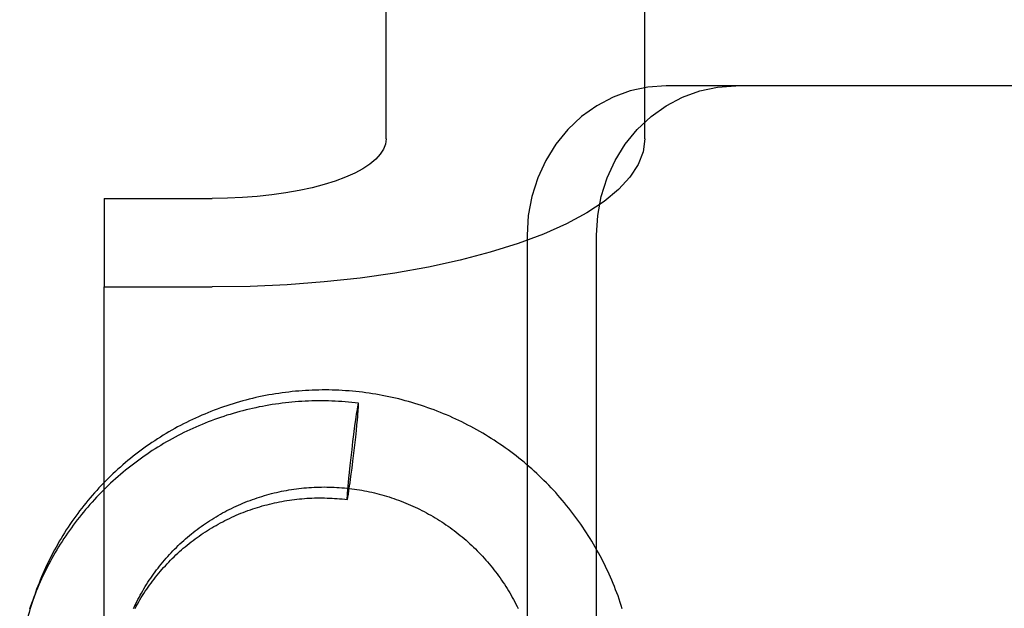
# Model space of a CAD drawing. Header units: inches. Extents: x 0 to 224, y 0 to 145.
# Tile 31 of 92: x 74.172 to 74.569, y 53.16 to 53.396. Entities that reach past the tile are written whole.
import ezdxf

# ---------------------------------------------------------------- set-up
doc = ezdxf.new("R2010")
doc.units = ezdxf.units.IN
doc.header["$LTSCALE"] = 12.302632
doc.header["$MEASUREMENT"] = 0
doc.linetypes.add('HIDDEN', pattern=[0.2, 0.1, -0.1])
doc.layers.add('DEFAULT_2', color=8, linetype='HIDDEN')

msp = doc.modelspace()

# ---------------------------------------------------------------- linework, layer by layer
at = {"layer": 'DEFAULT_2', "color": 8, "linetype": 'HIDDEN'}
for p, q in [((74.31988, 53.3485), (74.31988, 54.12876)), ((74.42388, 53.3485), (74.42388, 54.12876)), ((75.00391, 53.36987), (74.43256, 53.36987)), ((74.20638, 53.32456), (74.20638, 53.28899)), ((74.20638, 53.32456), (74.24988, 53.32456)), ((74.37655, 53.30987), (74.37655, 52.88587)), ((74.4045, 52.88587), (74.4045, 53.30987)), ((74.20638, 52.3493), (74.20638, 53.28899)), ((74.20638, 53.28899), (74.24988, 53.28899)), ((74.30813, 53.23973), (74.30805, 53.23922)), ((74.30821, 53.24019), (74.30813, 53.23973)), ((74.30826, 53.24048), (74.30821, 53.24019)), ((74.30831, 53.24074), (74.30826, 53.24048)), ((74.30835, 53.24099), (74.30831, 53.24074)), ((74.3087, 53.24228), (74.30862, 53.24215)), ((74.30863, 53.2393), (74.30866, 53.2398)), ((74.30866, 53.2398), (74.30869, 53.24026)), ((74.30869, 53.24026), (74.30871, 53.24054)), ((74.30871, 53.24054), (74.30872, 53.2408)), ((74.30872, 53.2408), (74.30874, 53.24104)), ((74.30874, 53.24104), (74.30875, 53.24126)), ((74.30751, 53.23559), (74.3073, 53.23405)), ((74.30768, 53.23678), (74.30751, 53.23559)), ((74.30784, 53.23787), (74.30768, 53.23678)), ((74.30796, 53.23867), (74.30784, 53.23787)), ((74.30805, 53.23922), (74.30796, 53.23867)), ((74.30812, 53.23363), (74.3083, 53.23545)), ((74.3083, 53.23545), (74.30843, 53.23688)), ((74.30843, 53.23688), (74.30852, 53.23796)), ((74.30852, 53.23796), (74.30859, 53.23875)), ((74.30859, 53.23875), (74.30863, 53.2393)), ((74.30704, 53.2321), (74.30673, 53.22972)), ((74.3073, 53.23405), (74.30704, 53.2321)), ((74.30789, 53.23135), (74.30812, 53.23363)), ((74.30673, 53.22972), (74.30637, 53.2269)), ((74.30725, 53.22543), (74.3076, 53.22862)), ((74.3076, 53.22862), (74.30789, 53.23135)), ((74.30598, 53.22365), (74.30561, 53.22039)), ((74.30637, 53.2269), (74.30598, 53.22365)), ((74.30687, 53.22216), (74.30725, 53.22543)), ((74.30561, 53.22039), (74.30525, 53.2172)), ((74.30648, 53.21892), (74.30687, 53.22216)), ((74.30525, 53.2172), (74.30496, 53.21446)), ((74.30582, 53.21371), (74.30613, 53.2161)), ((74.30613, 53.2161), (74.30648, 53.21892)), ((74.30473, 53.21219), (74.30455, 53.21036)), ((74.30496, 53.21446), (74.30473, 53.21219)), ((74.30534, 53.21022), (74.30556, 53.21177)), ((74.30556, 53.21177), (74.30582, 53.21371)), ((74.30433, 53.20785), (74.30427, 53.20706)), ((74.30442, 53.20893), (74.30433, 53.20785)), ((74.30455, 53.21036), (74.30442, 53.20893)), ((74.30489, 53.20715), (74.30501, 53.20794)), ((74.30501, 53.20794), (74.30517, 53.20903)), ((74.30517, 53.20903), (74.30534, 53.21022)), ((74.30412, 53.20478), (74.30411, 53.20456)), ((74.30413, 53.20502), (74.30412, 53.20478)), ((74.30414, 53.20528), (74.30413, 53.20502)), ((74.30416, 53.20556), (74.30414, 53.20528)), ((74.30419, 53.20602), (74.30416, 53.20556)), ((74.30416, 53.20354), (74.30424, 53.20366)), ((74.30423, 53.20652), (74.30419, 53.20602)), ((74.30427, 53.20706), (74.30423, 53.20652)), ((74.3045, 53.20483), (74.30455, 53.20507)), ((74.30455, 53.20507), (74.3046, 53.20534)), ((74.3046, 53.20534), (74.30464, 53.20562)), ((74.30464, 53.20562), (74.30472, 53.20609)), ((74.30472, 53.20609), (74.30481, 53.2066)), ((74.30481, 53.2066), (74.30489, 53.20715))]:
    msp.add_line(p, q, dxfattribs=at)
for points in [[(74.43256, 53.36987), (74.42519, 53.36934), (74.41807, 53.36783), (74.41113, 53.3653), (74.40456, 53.36183), (74.39847, 53.35747), (74.39296, 53.3523), (74.38813, 53.34639), (74.38405, 53.33987), (74.38082, 53.33283), (74.37846, 53.3254), (74.37704, 53.31777), (74.37655, 53.30987)], [(74.4045, 53.30987), (74.40499, 53.31777), (74.40641, 53.3254), (74.40877, 53.33283), (74.41201, 53.33987), (74.41608, 53.34639), (74.42091, 53.3523), (74.42642, 53.35747), (74.43251, 53.36183), (74.43908, 53.3653), (74.44602, 53.36783), (74.45314, 53.36934), (74.46052, 53.36987)], [(74.31988, 53.3485), (74.31961, 53.34641), (74.31881, 53.34435), (74.31749, 53.34231), (74.31566, 53.34032), (74.31332, 53.33839), (74.3105, 53.33653), (74.30722, 53.33477), (74.3035, 53.33311), (74.29937, 53.33158), (74.29487, 53.33016), (74.29003, 53.32889), (74.28488, 53.32777), (74.27946, 53.32681), (74.27382, 53.32601), (74.26799, 53.32538), (74.26203, 53.32493), (74.256, 53.32465), (74.24988, 53.32456)], [(74.42388, 53.3485), (74.42321, 53.3433), (74.42123, 53.33817), (74.41795, 53.3331), (74.41338, 53.32815), (74.40757, 53.32335), (74.40057, 53.31875), (74.39241, 53.31437), (74.38317, 53.31025), (74.37291, 53.30642), (74.36172, 53.30292), (74.34968, 53.29976), (74.33688, 53.29697), (74.32341, 53.29457), (74.30939, 53.29258), (74.29491, 53.29102), (74.28009, 53.2899), (74.2651, 53.28922), (74.24988, 53.28899)], [(74.41488, 53.15964), (74.41446, 53.16093), (74.41404, 53.16222), (74.41359, 53.1635), (74.41314, 53.16478), (74.41267, 53.16605), (74.41218, 53.16732), (74.41168, 53.16858), (74.41117, 53.16984), (74.41065, 53.17109), (74.41011, 53.17233), (74.40956, 53.17357), (74.40899, 53.1748), (74.40841, 53.17603), (74.40782, 53.17725), (74.40722, 53.17846), (74.4066, 53.17967), (74.40597, 53.18087), (74.40532, 53.18207), (74.40467, 53.18325), (74.404, 53.18443), (74.40332, 53.18561), (74.40262, 53.18677), (74.40191, 53.18793), (74.40119, 53.18908), (74.40046, 53.19022), (74.39972, 53.19135), (74.39896, 53.19248), (74.39819, 53.1936), (74.39741, 53.19471), (74.39662, 53.19581), (74.39581, 53.1969), (74.395, 53.19799), (74.39417, 53.19906), (74.39333, 53.20013), (74.39248, 53.20118), (74.39162, 53.20223), (74.39074, 53.20327), (74.38986, 53.2043), (74.38896, 53.20532), (74.38806, 53.20633), (74.38714, 53.20733), (74.38621, 53.20832), (74.38527, 53.2093), (74.38432, 53.21027), (74.38336, 53.21123), (74.38239, 53.21218), (74.38141, 53.21311), (74.38042, 53.21404), (74.37942, 53.21496), (74.37841, 53.21587), (74.37739, 53.21676), (74.37636, 53.21764), (74.37532, 53.21852), (74.37428, 53.21938), (74.37322, 53.22023), (74.37215, 53.22107), (74.37108, 53.2219), (74.36999, 53.22271), (74.3689, 53.22352), (74.3678, 53.22431), (74.36669, 53.22509), (74.36557, 53.22586), (74.36445, 53.22661), (74.36331, 53.22736), (74.36217, 53.22809), (74.36102, 53.22881), (74.35986, 53.22952), (74.3587, 53.23021), (74.35752, 53.23089), (74.35634, 53.23156), (74.35516, 53.23222), (74.35396, 53.23286), (74.35276, 53.23349), (74.35156, 53.23411), (74.35034, 53.23472), (74.34912, 53.23531), (74.3479, 53.23588), (74.34666, 53.23645), (74.34543, 53.237), (74.34418, 53.23754), (74.34293, 53.23806), (74.34168, 53.23858), (74.34042, 53.23907), (74.33915, 53.23956), (74.33788, 53.24003), (74.3366, 53.24048), (74.33532, 53.24093), (74.33404, 53.24136), (74.33275, 53.24177), (74.33145, 53.24217), (74.33016, 53.24256), (74.32885, 53.24293), (74.32755, 53.24329), (74.32624, 53.24364), (74.32493, 53.24397), (74.32361, 53.24428), (74.32229, 53.24459), (74.32097, 53.24487), (74.31964, 53.24515), (74.31831, 53.24541), (74.31698, 53.24565), (74.31565, 53.24588), (74.31431, 53.2461), (74.31297, 53.2463), (74.31163, 53.24649), (74.31029, 53.24666), (74.30895, 53.24682), (74.3076, 53.24696), (74.30626, 53.24709), (74.30491, 53.2472), (74.30356, 53.2473), (74.30221, 53.24739), (74.30086, 53.24746), (74.29951, 53.24752), (74.29816, 53.24756), (74.29681, 53.24759), (74.29546, 53.2476), (74.29411, 53.2476), (74.29276, 53.24758), (74.29141, 53.24755), (74.29006, 53.2475), (74.28871, 53.24744), (74.28736, 53.24737), (74.28601, 53.24728), (74.28467, 53.24717), (74.28332, 53.24705), (74.28198, 53.24692), (74.28064, 53.24677), (74.2793, 53.24661), (74.27796, 53.24643), (74.27663, 53.24624), (74.2753, 53.24604), (74.27396, 53.24582), (74.27264, 53.24558), (74.27131, 53.24533), (74.26999, 53.24507), (74.26867, 53.24479), (74.26736, 53.2445), (74.26604, 53.24419)], [(74.26604, 53.24419), (74.26473, 53.24387), (74.26343, 53.24354), (74.26213, 53.24319), (74.26083, 53.24283), (74.25954, 53.24245), (74.25825, 53.24206), (74.25697, 53.24166), (74.25569, 53.24124), (74.25441, 53.24081), (74.25314, 53.24036), (74.25188, 53.2399), (74.25062, 53.23943), (74.24936, 53.23895), (74.24811, 53.23845), (74.24687, 53.23793), (74.24563, 53.2374), (74.2444, 53.23686), (74.24318, 53.23631), (74.24196, 53.23574), (74.24075, 53.23516), (74.23954, 53.23457), (74.23834, 53.23397), (74.23715, 53.23335), (74.23596, 53.23271), (74.23479, 53.23207), (74.23361, 53.23141), (74.23245, 53.23074), (74.23129, 53.23006), (74.23015, 53.22937), (74.22901, 53.22866), (74.22787, 53.22794), (74.22675, 53.22721), (74.22563, 53.22646), (74.22452, 53.22571), (74.22342, 53.22494), (74.22233, 53.22416), (74.22125, 53.22337), (74.22017, 53.22256), (74.21911, 53.22175), (74.21805, 53.22092), (74.21701, 53.22008), (74.21597, 53.21924), (74.21494, 53.21838), (74.21392, 53.2175), (74.21292, 53.21662), (74.21192, 53.21573), (74.21093, 53.21483), (74.20995, 53.21391), (74.20898, 53.21299), (74.20802, 53.21205), (74.20707, 53.2111), (74.20614, 53.21015), (74.20521, 53.20918), (74.20429, 53.20821), (74.20339, 53.20722), (74.20249, 53.20622), (74.20161, 53.20522), (74.20074, 53.2042), (74.19987, 53.20318), (74.19902, 53.20215), (74.19819, 53.2011), (74.19736, 53.20005), (74.19654, 53.19899), (74.19574, 53.19792), (74.19495, 53.19684), (74.19417, 53.19576), (74.1934, 53.19466), (74.19264, 53.19356), (74.1919, 53.19245), (74.19117, 53.19133), (74.19045, 53.1902), (74.18974, 53.18906), (74.18905, 53.18792), (74.18836, 53.18677), (74.1877, 53.18561), (74.18704, 53.18445), (74.1864, 53.18328), (74.18577, 53.1821), (74.18515, 53.18091), (74.18454, 53.17972), (74.18395, 53.17852), (74.18337, 53.17732), (74.18281, 53.1761), (74.18226, 53.17489), (74.18172, 53.17366), (74.18119, 53.17243), (74.18068, 53.1712), (74.18018, 53.16996), (74.1797, 53.16871), (74.17923, 53.16746), (74.17878, 53.16622)], [(74.3087, 53.24228), (74.30739, 53.24243), (74.30606, 53.24257), (74.30472, 53.2427), (74.30339, 53.24281), (74.30205, 53.24291), (74.30071, 53.243), (74.29937, 53.24307), (74.29803, 53.24313), (74.29669, 53.24317), (74.29535, 53.2432), (74.29401, 53.24321), (74.29267, 53.24321), (74.29133, 53.24319), (74.28999, 53.24316), (74.28865, 53.24312), (74.28731, 53.24306), (74.28598, 53.24299), (74.28464, 53.2429), (74.2833, 53.2428), (74.28197, 53.24269), (74.28064, 53.24256), (74.27931, 53.24241), (74.27798, 53.24225), (74.27665, 53.24208), (74.27533, 53.24189), (74.274, 53.24169), (74.27268, 53.24148), (74.27136, 53.24125), (74.27005, 53.241), (74.26874, 53.24075), (74.26743, 53.24047), (74.26612, 53.24019), (74.26482, 53.23989), (74.26352, 53.23958), (74.26222, 53.23925), (74.26093, 53.23891), (74.25964, 53.23855), (74.25836, 53.23818), (74.25708, 53.2378), (74.2558, 53.2374), (74.25453, 53.23699), (74.25327, 53.23657), (74.25201, 53.23613), (74.25075, 53.23568), (74.2495, 53.23522), (74.24825, 53.23474), (74.24701, 53.23425), (74.24578, 53.23374), (74.24455, 53.23322), (74.24332, 53.23269), (74.24211, 53.23215), (74.24089, 53.23159), (74.23969, 53.23102), (74.23849, 53.23044), (74.2373, 53.22984), (74.23611, 53.22924), (74.23493, 53.22862), (74.23376, 53.22798), (74.23259, 53.22734), (74.23144, 53.22668), (74.23029, 53.22601), (74.22914, 53.22532), (74.22801, 53.22463), (74.22688, 53.22392), (74.22576, 53.2232), (74.22465, 53.22247), (74.22354, 53.22172), (74.22245, 53.22097), (74.22136, 53.2202), (74.22028, 53.21942), (74.21921, 53.21863), (74.21815, 53.21783), (74.2171, 53.21702), (74.21605, 53.21619), (74.21502, 53.21536), (74.21399, 53.21451), (74.21298, 53.21365), (74.21197, 53.21278), (74.21097, 53.2119), (74.20999, 53.21101), (74.20901, 53.21011), (74.20804, 53.2092), (74.20708, 53.20828), (74.20614, 53.20735), (74.2052, 53.20641), (74.20427, 53.20546), (74.20335, 53.20449), (74.20245, 53.20352), (74.20155, 53.20254), (74.20067, 53.20155), (74.1998, 53.20055), (74.19893, 53.19954), (74.19808, 53.19852), (74.19724, 53.1975), (74.19641, 53.19646), (74.19559, 53.19541), (74.19479, 53.19436), (74.19399, 53.1933), (74.19321, 53.19222), (74.19244, 53.19114), (74.19168, 53.19006), (74.19093, 53.18896), (74.1902, 53.18786), (74.18947, 53.18674), (74.18876, 53.18562), (74.18806, 53.1845), (74.18737, 53.18336), (74.1867, 53.18222), (74.18604, 53.18107), (74.18539, 53.17991), (74.18475, 53.17875), (74.18413, 53.17758), (74.18352, 53.1764), (74.18292, 53.17522), (74.18233, 53.17403), (74.18176, 53.17283), (74.1812, 53.17163), (74.18065, 53.17042), (74.18012, 53.16921), (74.1796, 53.16799), (74.17909, 53.16676), (74.1786, 53.16553), (74.17812, 53.1643), (74.17765, 53.16305), (74.17721, 53.16183)], [(74.30862, 53.24215), (74.30861, 53.24211), (74.30859, 53.24207), (74.30858, 53.24201), (74.30856, 53.24196), (74.30855, 53.2419), (74.30853, 53.24183), (74.30851, 53.24176), (74.30849, 53.24168), (74.30848, 53.2416), (74.30846, 53.24151), (74.30844, 53.24141), (74.30842, 53.24132), (74.3084, 53.24121), (74.30835, 53.24099)], [(74.30875, 53.24126), (74.30875, 53.24136), (74.30875, 53.24146), (74.30875, 53.24155), (74.30875, 53.24163), (74.30876, 53.24171), (74.30876, 53.24179), (74.30875, 53.24186), (74.30875, 53.24192), (74.30875, 53.24198), (74.30875, 53.24204), (74.30875, 53.24209), (74.30874, 53.24213), (74.30874, 53.24217), (74.30873, 53.2422), (74.30873, 53.24222), (74.30872, 53.24225), (74.30871, 53.24226), (74.30871, 53.24227), (74.3087, 53.24228)], [(74.21819, 53.15969), (74.21861, 53.16061), (74.21905, 53.16152), (74.2195, 53.16242), (74.21995, 53.16332), (74.22042, 53.16421), (74.2209, 53.16509), (74.22139, 53.16597), (74.22189, 53.16685), (74.22241, 53.16772), (74.22293, 53.16858), (74.22346, 53.16943), (74.224, 53.17028), (74.22456, 53.17112), (74.22512, 53.17196), (74.22569, 53.17279), (74.22628, 53.17361), (74.22687, 53.17443), (74.22747, 53.17523), (74.22809, 53.17603), (74.22871, 53.17683), (74.22934, 53.17761), (74.22998, 53.17839), (74.23063, 53.17916), (74.23129, 53.17992), (74.23196, 53.18068), (74.23264, 53.18142), (74.23333, 53.18216), (74.23403, 53.18289), (74.23473, 53.18361), (74.23545, 53.18432), (74.23617, 53.18503), (74.2369, 53.18572), (74.23764, 53.18641), (74.23839, 53.18709), (74.23915, 53.18776), (74.23991, 53.18842), (74.24068, 53.18907), (74.24147, 53.18971), (74.24225, 53.19034), (74.24305, 53.19096), (74.24385, 53.19157), (74.24466, 53.19218), (74.24548, 53.19277), (74.24631, 53.19335), (74.24714, 53.19393), (74.24798, 53.19449), (74.24882, 53.19504), (74.24968, 53.19559), (74.25054, 53.19612), (74.2514, 53.19664), (74.25227, 53.19716), (74.25315, 53.19766), (74.25404, 53.19815), (74.25493, 53.19863), (74.25582, 53.1991), (74.25673, 53.19956), (74.25763, 53.20001), (74.25855, 53.20045), (74.25946, 53.20087), (74.26039, 53.20129), (74.26132, 53.2017), (74.26225, 53.20209), (74.26319, 53.20247), (74.26413, 53.20284), (74.26508, 53.20321), (74.26603, 53.20355), (74.26698, 53.20389), (74.26794, 53.20422), (74.26891, 53.20453), (74.26988, 53.20484), (74.27085, 53.20513), (74.27182, 53.20541), (74.2728, 53.20568), (74.27378, 53.20594), (74.27477, 53.20618), (74.27576, 53.20642), (74.27675, 53.20664), (74.27774, 53.20685), (74.27874, 53.20705), (74.27974, 53.20723), (74.28074, 53.20741), (74.28174, 53.20757), (74.28274, 53.20772), (74.28375, 53.20786), (74.28476, 53.20799), (74.28577, 53.2081), (74.28678, 53.20821), (74.28779, 53.2083), (74.28881, 53.20838), (74.28982, 53.20844), (74.29084, 53.2085), (74.29186, 53.20854), (74.29287, 53.20857), (74.29389, 53.20859), (74.29491, 53.2086), (74.29593, 53.20859), (74.29694, 53.20858), (74.29796, 53.20855), (74.29898, 53.20851), (74.3, 53.20845), (74.30101, 53.20839), (74.30203, 53.20831), (74.30305, 53.20822), (74.30406, 53.20812), (74.30507, 53.20801), (74.30608, 53.20788), (74.30709, 53.20774), (74.3081, 53.20759), (74.30911, 53.20743), (74.31012, 53.20726), (74.31112, 53.20708), (74.31212, 53.20688), (74.31312, 53.20667), (74.31411, 53.20645), (74.31511, 53.20622), (74.3161, 53.20597), (74.31709, 53.20572), (74.31807, 53.20545), (74.31906, 53.20517), (74.32003, 53.20488), (74.32101, 53.20458), (74.32198, 53.20427), (74.32295, 53.20394), (74.32391, 53.20361), (74.32488, 53.20326), (74.32583, 53.2029), (74.32678, 53.20253), (74.32773, 53.20215), (74.32868, 53.20175), (74.32961, 53.20135), (74.33055, 53.20094), (74.33148, 53.20051), (74.3324, 53.20007), (74.33332, 53.19963), (74.33424, 53.19917), (74.33514, 53.1987), (74.33605, 53.19822), (74.33694, 53.19773), (74.33784, 53.19723), (74.33872, 53.19672), (74.3396, 53.19619), (74.34047, 53.19566), (74.34134, 53.19512), (74.3422, 53.19457), (74.34306, 53.194), (74.3439, 53.19343), (74.34475, 53.19285), (74.34558, 53.19226), (74.34641, 53.19165), (74.34723, 53.19104), (74.34804, 53.19042), (74.34884, 53.18979), (74.34964, 53.18915), (74.35043, 53.1885), (74.35122, 53.18784), (74.35199, 53.18717), (74.35276, 53.18649), (74.35352, 53.1858), (74.35427, 53.18511), (74.35501, 53.1844), (74.35574, 53.18369), (74.35647, 53.18297), (74.35719, 53.18224), (74.3579, 53.1815), (74.3586, 53.18075), (74.35929, 53.18), (74.35997, 53.17923), (74.36064, 53.17846), (74.36131, 53.17768), (74.36196, 53.1769), (74.36261, 53.1761), (74.36324, 53.1753), (74.36387, 53.17449), (74.36449, 53.17367), (74.3651, 53.17285), (74.36569, 53.17202), (74.36628, 53.17118), (74.36686, 53.17033), (74.36743, 53.16948), (74.36799, 53.16862), (74.36853, 53.16776), (74.36907, 53.16689), (74.3696, 53.16601), (74.37011, 53.16512), (74.37062, 53.16423), (74.37112, 53.16334), (74.3716, 53.16244), (74.37208, 53.16153), (74.37254, 53.16062), (74.37299, 53.1597)], [(74.21884, 53.15979), (74.21931, 53.16067), (74.2198, 53.16155), (74.2203, 53.16242), (74.22081, 53.16329), (74.22133, 53.16415), (74.22186, 53.165), (74.2224, 53.16585), (74.22295, 53.16669), (74.22351, 53.16752), (74.22408, 53.16835), (74.22467, 53.16917), (74.22526, 53.16998), (74.22586, 53.17079), (74.22647, 53.17158), (74.22709, 53.17238), (74.22772, 53.17316), (74.22836, 53.17394), (74.22901, 53.1747), (74.22966, 53.17546), (74.23033, 53.17622), (74.23101, 53.17696), (74.23169, 53.1777), (74.23239, 53.17843), (74.23309, 53.17915), (74.2338, 53.17986), (74.23452, 53.18056), (74.23525, 53.18126), (74.23599, 53.18194), (74.23673, 53.18262), (74.23748, 53.18329), (74.23824, 53.18394), (74.23901, 53.18459), (74.23979, 53.18523), (74.24058, 53.18587), (74.24137, 53.18649), (74.24217, 53.1871), (74.24298, 53.1877), (74.24379, 53.1883), (74.24461, 53.18888), (74.24544, 53.18945), (74.24628, 53.19002), (74.24712, 53.19057), (74.24797, 53.19111), (74.24882, 53.19165), (74.24969, 53.19217), (74.25056, 53.19268), (74.25143, 53.19318), (74.25231, 53.19368), (74.2532, 53.19416), (74.25409, 53.19463), (74.25499, 53.19509), (74.25589, 53.19554), (74.2568, 53.19598), (74.25772, 53.19641), (74.25864, 53.19682), (74.25956, 53.19723), (74.26049, 53.19762), (74.26142, 53.19801), (74.26236, 53.19838), (74.26331, 53.19874), (74.26425, 53.19909), (74.26521, 53.19943), (74.26616, 53.19976), (74.26712, 53.20008), (74.26809, 53.20038), (74.26906, 53.20068), (74.27003, 53.20096), (74.271, 53.20123), (74.27198, 53.20149), (74.27296, 53.20174), (74.27395, 53.20197), (74.27493, 53.2022), (74.27592, 53.20241), (74.27692, 53.20261), (74.27791, 53.2028), (74.27891, 53.20298), (74.27991, 53.20314), (74.28091, 53.2033), (74.28191, 53.20344), (74.28292, 53.20357), (74.28392, 53.20369), (74.28493, 53.20379), (74.28594, 53.20389), (74.28695, 53.20397), (74.28796, 53.20404), (74.28898, 53.2041), (74.28999, 53.20414), (74.29101, 53.20418), (74.29202, 53.2042), (74.29303, 53.20421), (74.29405, 53.20421), (74.29506, 53.2042), (74.29608, 53.20417), (74.29709, 53.20413), (74.29811, 53.20408), (74.29912, 53.20402), (74.30014, 53.20395), (74.30115, 53.20386), (74.30216, 53.20377), (74.30317, 53.20366), (74.30416, 53.20354)], [(74.30411, 53.20456), (74.30411, 53.20446), (74.3041, 53.20436), (74.3041, 53.20427), (74.3041, 53.20418), (74.3041, 53.2041), (74.3041, 53.20402), (74.3041, 53.20395), (74.3041, 53.20389), (74.3041, 53.20383), (74.30411, 53.20378), (74.30411, 53.20373), (74.30411, 53.20369), (74.30412, 53.20365), (74.30412, 53.20362), (74.30413, 53.20359), (74.30414, 53.20357), (74.30414, 53.20355), (74.30415, 53.20354), (74.30416, 53.20354)], [(74.30424, 53.20366), (74.30425, 53.2037), (74.30426, 53.20375), (74.30428, 53.2038), (74.30429, 53.20386), (74.30431, 53.20392), (74.30433, 53.20398), (74.30434, 53.20406), (74.30436, 53.20414), (74.30438, 53.20422), (74.3044, 53.20431), (74.30442, 53.2044), (74.30444, 53.2045), (74.30446, 53.2046), (74.3045, 53.20483)], [(74.17878, 53.16622), (74.17844, 53.16527), (74.17804, 53.1641), (74.17765, 53.16292), (74.17727, 53.16174), (74.17691, 53.16056), (74.17655, 53.15937), (74.17621, 53.15818), (74.17588, 53.15698), (74.17556, 53.15578), (74.17526, 53.15458), (74.17496, 53.15337), (74.17468, 53.15217), (74.17441, 53.15096), (74.17416, 53.14974), (74.17391, 53.14853), (74.17368, 53.14731), (74.17346, 53.14609), (74.17326, 53.14486), (74.17306, 53.14364), (74.17288, 53.14241), (74.17271, 53.14118), (74.17255, 53.13995), (74.17241, 53.13875)], [(74.17721, 53.16183), (74.17681, 53.1607), (74.17638, 53.15943)]]:
    msp.add_lwpolyline(points, dxfattribs=at)

doc.saveas('drawing.dxf')
